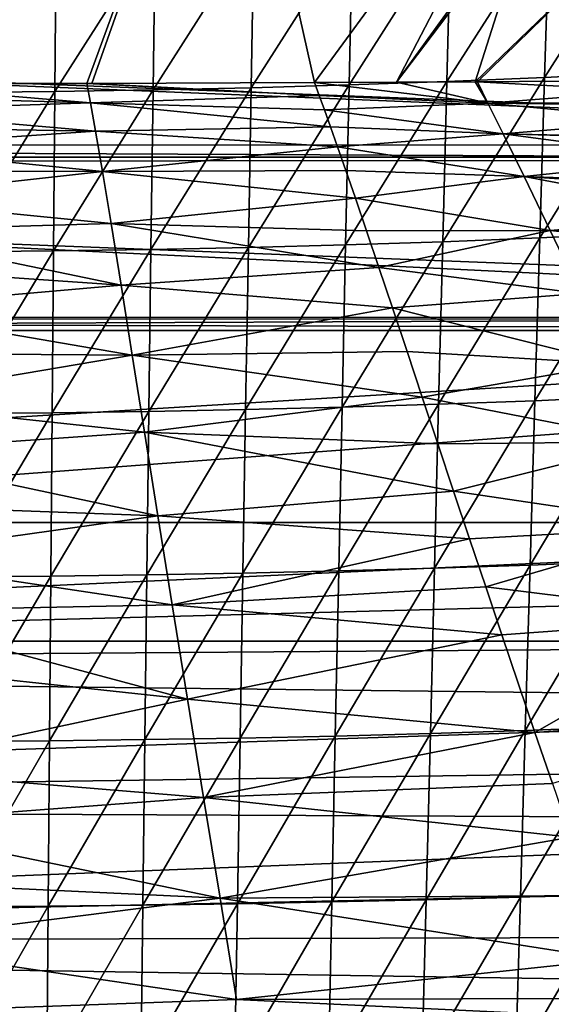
# Model space of a CAD drawing. Header units: metres. Extents: x -26 to 26, y -167 to 32.
# Tile 148 of 237: x 1.55 to 6.66, y -57.45 to -47.99. Entities that reach past the tile are written whole.
import ezdxf

# ---------------------------------------------------------------- set-up
doc = ezdxf.new("R2010")
doc.units = ezdxf.units.M
doc.layers.add('solid_12_411_043_XXX', color=7, linetype='CONTINUOUS')

msp = doc.modelspace()

# ---------------------------------------------------------------- linework, layer by layer
at = {"layer": 'solid_12_411_043_XXX'}
for points in [[(0.000017, -46.750496, 152.467316), (3.552526, -44.89233, 141.421051), (0.000021, -48.603985, 163.523483)], [(0.000021, -48.603985, 163.523483), (3.552526, -44.89233, 141.421051), (2.191808, -48.601776, 163.524857)], [(2.191808, -48.601776, 163.524857), (3.552526, -44.89233, 141.421051), (2.239504, -48.601681, 163.524933)], [(2.239504, -48.601681, 163.524933), (3.552526, -44.89233, 141.421051), (4.381402, -48.594109, 163.529297)], [(4.381402, -48.594109, 163.529297), (3.552526, -44.89233, 141.421051), (7.10499, -44.873875, 141.424316)], [(4.381402, -48.594109, 163.529297), (7.10499, -44.873875, 141.424316), (5.168777, -48.591595, 163.53064)], [(5.168777, -48.591595, 163.53064), (7.10499, -44.873875, 141.424316), (6.51624, -46.730621, 152.477646)], [(5.168777, -48.591595, 163.53064), (6.51624, -46.730621, 152.477646), (6.471045, -46.873154, 153.326141)], [(5.168777, -48.591595, 163.53064), (6.471045, -46.873154, 153.326141), (5.927446, -48.587505, 163.531815)], [(5.927446, -48.587505, 163.531815), (6.471045, -46.873154, 153.326141), (7.720381, -46.85606, 153.328125)], [(5.947202, -48.587406, 163.531891), (5.927446, -48.587505, 163.531815), (7.720381, -46.85606, 153.328125)], [(6.754011, -48.580791, 163.536972), (5.947202, -48.587406, 163.531891), (7.720381, -46.85606, 153.328125)], [(5.653998, -48.584938, 114.347115), (5.693173, -47.08189, 113.758751), (6.639489, -47.040764, 113.863014)], [(6.593593, -48.545944, 114.454659), (5.653998, -48.584938, 114.347115), (6.639489, -47.040764, 113.863014)], [(6.593593, -48.545944, 114.454659), (6.639489, -47.040764, 113.863014), (7.584722, -46.989323, 113.984062)], [(7.532011, -48.497215, 114.57946), (6.593593, -48.545944, 114.454659), (7.584722, -46.989323, 113.984062)], [(3.771767, -48.644039, 114.182304), (3.79772, -47.144215, 113.598953), (4.74591, -47.116074, 113.670769)], [(4.713376, -48.617352, 114.256363), (3.771767, -48.644039, 114.182304), (4.74591, -47.116074, 113.670769)], [(4.713376, -48.617352, 114.256363), (4.74591, -47.116074, 113.670769), (5.693173, -47.08189, 113.758751)], [(5.653998, -48.584938, 114.347115), (4.713376, -48.617352, 114.256363), (5.693173, -47.08189, 113.758751)], [(0.94324, -48.689075, 114.059669), (0.94969, -47.191719, 113.479988), (1.899345, -47.182346, 113.503624)], [(1.886427, -48.680187, 114.084023), (0.94324, -48.689075, 114.059669), (1.899345, -47.182346, 113.503624)], [(1.886427, -48.680187, 114.084023), (1.899345, -47.182346, 113.503624), (2.848772, -47.166451, 113.543251)], [(2.829356, -48.665115, 114.12487), (1.886427, -48.680187, 114.084023), (2.848772, -47.166451, 113.543251)], [(2.829356, -48.665115, 114.12487), (2.848772, -47.166451, 113.543251), (3.79772, -47.144215, 113.598953)], [(3.771767, -48.644039, 114.182304), (2.829356, -48.665115, 114.12487), (3.79772, -47.144215, 113.598953)], [(-20.15344, -47.768009, 137.908936), (20.070938, -49.311081, 137.751358), (20.153627, -47.764984, 137.909286)], [(-20.15344, -47.768009, 137.908936), (-20.070822, -49.312672, 137.751221), (20.070938, -49.311081, 137.751358)], [(15.802127, -47.891842, 177.857498), (-15.793832, -47.915928, 177.857498), (15.428016, -49.194134, 177.857605)], [(15.428016, -49.194134, 177.857605), (-15.793832, -47.915928, 177.857498), (-15.427872, -49.194653, 177.857605)], [(5.614499, -50.123737, 114.834877), (5.653998, -48.584938, 114.347115), (6.593593, -48.545944, 114.454659)], [(6.547318, -50.087273, 114.944283), (5.614499, -50.123737, 114.834877), (6.593593, -48.545944, 114.454659)], [(6.547318, -50.087273, 114.944283), (6.593593, -48.545944, 114.454659), (7.532011, -48.497215, 114.57946)], [(7.478867, -50.041718, 115.07119), (6.547318, -50.087273, 114.944283), (7.532011, -48.497215, 114.57946)], [(0.000009, -48.726009, 164.2005), (0.000021, -48.603985, 163.523483), (2.226684, -48.789272, 164.510437)], [(0.000021, -48.603985, 163.523483), (2.191808, -48.601776, 163.524857), (2.226684, -48.789272, 164.510437)], [(2.191808, -48.601776, 163.524857), (2.239504, -48.601681, 163.524933), (4.427799, -48.718533, 164.207016)], [(2.226684, -48.789272, 164.510437), (2.191808, -48.601776, 163.524857), (4.427799, -48.718533, 164.207016)], [(2.239504, -48.601681, 163.524933), (4.381402, -48.594109, 163.529297), (4.427799, -48.718533, 164.207016)], [(2.809778, -50.198708, 114.608826), (2.829356, -48.665115, 114.12487), (3.771767, -48.644039, 114.182304)], [(3.745599, -50.178997, 114.667221), (2.809778, -50.198708, 114.608826), (3.771767, -48.644039, 114.182304)], [(3.745599, -50.178997, 114.667221), (3.771767, -48.644039, 114.182304), (4.713376, -48.617352, 114.256363)], [(4.680571, -50.154045, 114.742554), (3.745599, -50.178997, 114.667221), (4.713376, -48.617352, 114.256363)], [(4.381402, -48.594109, 163.529297), (5.168777, -48.591595, 163.53064), (6.04792, -48.791664, 164.585999)], [(4.427799, -48.718533, 164.207016), (4.381402, -48.594109, 163.529297), (6.04792, -48.791664, 164.585999)], [(4.680571, -50.154045, 114.742554), (4.713376, -48.617352, 114.256363), (5.653998, -48.584938, 114.347115)], [(5.614499, -50.123737, 114.834877), (4.680571, -50.154045, 114.742554), (5.653998, -48.584938, 114.347115)], [(5.168777, -48.591595, 163.53064), (5.927446, -48.587505, 163.531815), (6.04792, -48.791664, 164.585999)], [(6.04792, -48.791664, 164.585999), (5.927446, -48.587505, 163.531815), (5.947202, -48.587406, 163.531891)], [(7.582502, -48.673862, 164.189514), (5.947202, -48.587406, 163.531891), (6.754011, -48.580791, 163.536972)], [(6.04792, -48.791664, 164.585999), (5.947202, -48.587406, 163.531891), (7.582502, -48.673862, 164.189514)], [(0.000009, -48.862144, 164.811584), (0.000009, -48.726009, 164.2005), (2.226684, -48.789272, 164.510437)], [(0.936737, -50.221107, 114.542564), (0.94324, -48.689075, 114.059669), (1.886427, -48.680187, 114.084023)], [(1.873401, -50.212799, 114.567314), (0.936737, -50.221107, 114.542564), (1.886427, -48.680187, 114.084023)], [(1.873401, -50.212799, 114.567314), (1.886427, -48.680187, 114.084023), (2.829356, -48.665115, 114.12487)], [(2.809778, -50.198708, 114.608826), (1.873401, -50.212799, 114.567314), (2.829356, -48.665115, 114.12487)], [(2.226684, -48.789272, 164.510437), (4.427799, -48.718533, 164.207016), (4.478023, -48.857277, 164.816071)], [(4.478023, -48.857277, 164.816071), (4.427799, -48.718533, 164.207016), (6.04792, -48.791664, 164.585999)], [(6.04792, -48.791664, 164.585999), (7.582502, -48.673862, 164.189514), (7.658278, -48.790543, 164.751083)], [(0.000009, -48.862144, 164.811584), (2.226684, -48.789272, 164.510437), (2.275546, -49.059978, 165.476807)], [(2.226684, -48.789272, 164.510437), (4.478023, -48.857277, 164.816071), (4.535686, -49.019478, 165.373703)], [(2.275546, -49.059978, 165.476807), (2.226684, -48.789272, 164.510437), (4.535686, -49.019478, 165.373703)], [(4.478023, -48.857277, 164.816071), (6.04792, -48.791664, 164.585999), (6.193947, -49.086498, 165.611923)], [(6.04792, -48.791664, 164.585999), (7.658278, -48.790543, 164.751083), (7.671271, -48.810631, 164.83577)], [(6.04792, -48.791664, 164.585999), (7.671271, -48.810631, 164.83577), (7.765624, -48.956799, 165.369675)], [(6.04792, -48.791664, 164.585999), (7.765624, -48.956799, 165.369675), (6.193947, -49.086498, 165.611923)], [(0.00001, -49.023251, 165.370834), (0.000009, -48.862144, 164.811584), (2.275546, -49.059978, 165.476807)], [(4.535686, -49.019478, 165.373703), (4.478023, -48.857277, 164.816071), (6.193947, -49.086498, 165.611923)], [(0.00001, -49.216415, 165.892578), (0.00001, -49.023251, 165.370834), (2.275546, -49.059978, 165.476807)], [(2.275546, -49.059978, 165.476807), (4.535686, -49.019478, 165.373703), (4.603496, -49.212341, 165.897415)], [(4.603496, -49.212341, 165.897415), (4.535686, -49.019478, 165.373703), (6.193947, -49.086498, 165.611923)], [(6.193947, -49.086498, 165.611923), (7.765624, -48.956799, 165.369675), (7.874428, -49.124977, 165.866592)], [(0.00001, -49.216415, 165.892578), (2.275546, -49.059978, 165.476807), (2.342912, -49.449883, 166.402252)], [(2.342912, -49.449883, 166.402252), (2.275546, -49.059978, 165.476807), (4.603496, -49.212341, 165.897415)], [(4.603496, -49.212341, 165.897415), (6.193947, -49.086498, 165.611923), (6.396022, -49.498245, 166.587051)], [(6.193947, -49.086498, 165.611923), (7.880166, -49.133835, 165.890366), (8.005338, -49.32695, 166.36467)], [(6.193947, -49.086498, 165.611923), (7.874428, -49.124977, 165.866592), (7.880166, -49.133835, 165.890366)], [(6.193947, -49.086498, 165.611923), (8.005338, -49.32695, 166.36467), (6.396022, -49.498245, 166.587051)], [(15.428016, -49.194134, 177.857605), (-15.427872, -49.194653, 177.857605), (15.395385, -49.340431, 177.85762)], [(15.395385, -49.340431, 177.85762), (-15.427872, -49.194653, 177.857605), (-15.391902, -49.356426, 177.85762)], [(0.000011, -49.443562, 166.392624), (0.00001, -49.216415, 165.892578), (2.342912, -49.449883, 166.402252)], [(2.342912, -49.449883, 166.402252), (4.603496, -49.212341, 165.897415), (4.682451, -49.43911, 166.404678)], [(4.682451, -49.43911, 166.404678), (4.603496, -49.212341, 165.897415), (6.396022, -49.498245, 166.587051)], [(-20.070822, -49.312672, 137.751221), (19.987951, -50.863735, 137.638336), (20.070938, -49.311081, 137.751358)], [(-20.070822, -49.312672, 137.751221), (-19.987764, -50.866928, 137.638153), (19.987951, -50.863735, 137.638336)], [(15.395385, -49.340431, 177.85762), (-15.391902, -49.356426, 177.85762), (15.16438, -50.84795, 177.857758)], [(15.16438, -50.84795, 177.857758), (-15.391902, -49.356426, 177.85762), (-15.163492, -50.857059, 177.857758)], [(6.396022, -49.498245, 166.587051), (8.005338, -49.32695, 166.36467), (8.154025, -49.556519, 166.846756)], [(0.000011, -49.709538, 166.884811), (0.000011, -49.443562, 166.392624), (2.342912, -49.449883, 166.402252)], [(0.000011, -49.709538, 166.884811), (2.342912, -49.449883, 166.402252), (2.426323, -49.949593, 167.272293)], [(2.342912, -49.449883, 166.402252), (4.682451, -49.43911, 166.404678), (4.774635, -49.706551, 166.911453)], [(2.426323, -49.949593, 167.272293), (2.342912, -49.449883, 166.402252), (4.774635, -49.706551, 166.911453)], [(4.774635, -49.706551, 166.911453), (4.682451, -49.43911, 166.404678), (6.396022, -49.498245, 166.587051)], [(4.774635, -49.706551, 166.911453), (6.396022, -49.498245, 166.587051), (6.647644, -50.016277, 167.498032)], [(6.396022, -49.498245, 166.587051), (8.192974, -49.61668, 166.962418), (8.35635, -49.869022, 167.41124)], [(6.396022, -49.498245, 166.587051), (8.154025, -49.556519, 166.846756), (8.192974, -49.61668, 166.962418)], [(6.396022, -49.498245, 166.587051), (8.35635, -49.869022, 167.41124), (6.647644, -50.016277, 167.498032)], [(0.000012, -50.017765, 167.372498), (0.000011, -49.709538, 166.884811), (2.426323, -49.949593, 167.272293)], [(2.426323, -49.949593, 167.272293), (4.774635, -49.706551, 166.911453), (4.88085, -50.017986, 167.419113)], [(4.88085, -50.017986, 167.419113), (4.774635, -49.706551, 166.911453), (6.647644, -50.016277, 167.498032)], [(6.647644, -50.016277, 167.498032), (8.35635, -49.869022, 167.41124), (8.540501, -50.153397, 167.862289)], [(0.000012, -50.017765, 167.372498), (2.426323, -49.949593, 167.272293), (2.522713, -50.542961, 168.077301)], [(2.426323, -49.949593, 167.272293), (4.88085, -50.017986, 167.419113), (5.000158, -50.370895, 167.919373)], [(2.522713, -50.542961, 168.077301), (2.426323, -49.949593, 167.272293), (5.000158, -50.370895, 167.919373)], [(0.000013, -50.36898, 167.85318), (0.000012, -50.017765, 167.372498), (2.522713, -50.542961, 168.077301)], [(5.000158, -50.370895, 167.919373), (4.88085, -50.017986, 167.419113), (6.647644, -50.016277, 167.498032)], [(5.000158, -50.370895, 167.919373), (6.647644, -50.016277, 167.498032), (6.938713, -50.620598, 168.340988)], [(6.50081, -51.652145, 115.347862), (6.547318, -50.087273, 114.944283), (7.478867, -50.041718, 115.07119)], [(7.425456, -51.609951, 115.475777), (6.50081, -51.652145, 115.347862), (7.478867, -50.041718, 115.07119)], [(6.647644, -50.016277, 167.498032), (8.540501, -50.153397, 167.862289), (8.58303, -50.219078, 167.959717)], [(6.647644, -50.016277, 167.498032), (8.58303, -50.219078, 167.959717), (6.938713, -50.620598, 168.340988)], [(3.719297, -51.737083, 115.068535), (3.745599, -50.178997, 114.667221), (4.680571, -50.154045, 114.742554)], [(4.6476, -51.713978, 115.14447), (3.719297, -51.737083, 115.068535), (4.680571, -50.154045, 114.742554)], [(4.6476, -51.713978, 115.14447), (4.680571, -50.154045, 114.742554), (5.614499, -50.123737, 114.834877)], [(5.574799, -51.685909, 115.237549), (4.6476, -51.713978, 115.14447), (5.614499, -50.123737, 114.834877)], [(5.574799, -51.685909, 115.237549), (5.614499, -50.123737, 114.834877), (6.547318, -50.087273, 114.944283)], [(6.50081, -51.652145, 115.347862), (5.574799, -51.685909, 115.237549), (6.547318, -50.087273, 114.944283)], [(0.9302, -51.776081, 114.942955), (0.936737, -50.221107, 114.542564), (1.873401, -50.212799, 114.567314)], [(1.860309, -51.768383, 114.96788), (0.9302, -51.776081, 114.942955), (1.873401, -50.212799, 114.567314)], [(1.860309, -51.768383, 114.96788), (1.873401, -50.212799, 114.567314), (2.809778, -50.198708, 114.608826)], [(2.7901, -51.755337, 115.009697), (1.860309, -51.768383, 114.96788), (2.809778, -50.198708, 114.608826)], [(2.7901, -51.755337, 115.009697), (2.809778, -50.198708, 114.608826), (3.745599, -50.178997, 114.667221)], [(3.719297, -51.737083, 115.068535), (2.7901, -51.755337, 115.009697), (3.745599, -50.178997, 114.667221)], [(0.000013, -50.763035, 168.323837), (0.000013, -50.36898, 167.85318), (2.522713, -50.542961, 168.077301)], [(2.522713, -50.542961, 168.077301), (5.000158, -50.370895, 167.919373), (5.13108, -50.760578, 168.404388)], [(5.13108, -50.760578, 168.404388), (5.000158, -50.370895, 167.919373), (6.938713, -50.620598, 168.340988)], [(0.000013, -50.763035, 168.323837), (2.522713, -50.542961, 168.077301), (2.630247, -51.215538, 168.813873)], [(2.630247, -51.215538, 168.813873), (2.522713, -50.542961, 168.077301), (5.13108, -50.760578, 168.404388)], [(5.13108, -50.760578, 168.404388), (6.938713, -50.620598, 168.340988), (7.26367, -51.298176, 169.112961)], [(0.000014, -51.19569, 168.777679), (0.000013, -50.763035, 168.323837), (2.630247, -51.215538, 168.813873)], [(2.630247, -51.215538, 168.813873), (5.13108, -50.760578, 168.404388), (5.271115, -51.179123, 168.865265)], [(5.271115, -51.179123, 168.865265), (5.13108, -50.760578, 168.404388), (7.26367, -51.298176, 169.112961)], [(-19.987764, -50.866928, 137.638153), (19.982176, -50.978348, 137.63179), (19.987951, -50.863735, 137.638336)], [(-19.987764, -50.866928, 137.638153), (-19.981949, -50.982407, 137.631577), (19.982176, -50.978348, 137.63179)], [(15.16438, -50.84795, 177.857758), (-15.163492, -50.857059, 177.857758), (-15.152524, -50.978325, 177.857758)], [(15.16438, -50.84795, 177.857758), (-15.152524, -50.978325, 177.857758), (15.152666, -50.976955, 177.857758)], [(-19.981949, -50.982407, 137.631577), (-19.882414, -53.963749, 137.548279), (19.982176, -50.978348, 137.63179)], [(19.982176, -50.978348, 137.63179), (-19.882414, -53.963749, 137.548279), (19.882442, -53.963749, 137.548279)], [(15.152666, -50.976955, 177.857758), (-15.152524, -50.978325, 177.857758), (-15.079211, -52.822376, 177.857925)], [(15.152666, -50.976955, 177.857758), (-15.079211, -52.822376, 177.857925), (15.07924, -52.822376, 177.857925)], [(0.000015, -51.660023, 169.206177), (0.000014, -51.19569, 168.777679), (2.630247, -51.215538, 168.813873)], [(2.630247, -51.215538, 168.813873), (5.271115, -51.179123, 168.865265), (5.417392, -51.617302, 169.291519)], [(5.417392, -51.617302, 169.291519), (5.271115, -51.179123, 168.865265), (7.26367, -51.298176, 169.112961)], [(0.000015, -51.660023, 169.206177), (2.630247, -51.215538, 168.813873), (2.747933, -51.956306, 169.476578)], [(2.747933, -51.956306, 169.476578), (2.630247, -51.215538, 168.813873), (5.417392, -51.617302, 169.291519)], [(5.417392, -51.617302, 169.291519), (7.26367, -51.298176, 169.112961), (7.621365, -52.046173, 169.799255)], [(0.000016, -52.148552, 169.602081), (0.000015, -51.660023, 169.206177), (2.747933, -51.956306, 169.476578)], [(2.747933, -51.956306, 169.476578), (5.417392, -51.617302, 169.291519), (5.567057, -52.065895, 169.674728)], [(5.567057, -52.065895, 169.674728), (5.417392, -51.617302, 169.291519), (7.621365, -52.046173, 169.799255)], [(5.534969, -53.263401, 115.567932), (5.574799, -51.685909, 115.237549), (6.50081, -51.652145, 115.347862)], [(6.454149, -53.232361, 115.678528), (5.534969, -53.263401, 115.567932), (6.50081, -51.652145, 115.347862)], [(6.454149, -53.232361, 115.678528), (6.50081, -51.652145, 115.347862), (7.425456, -51.609951, 115.475777)], [(7.371871, -53.193562, 115.806732), (6.454149, -53.232361, 115.678528), (7.425456, -51.609951, 115.475777)], [(0.923642, -53.346287, 115.27272), (0.9302, -51.776081, 114.942955), (1.860309, -51.768383, 114.96788)], [(1.847172, -53.339211, 115.297676), (0.923642, -53.346287, 115.27272), (1.860309, -51.768383, 114.96788)], [(1.847172, -53.339211, 115.297676), (1.860309, -51.768383, 114.96788), (2.7901, -51.755337, 115.009697)], [(2.770357, -53.327217, 115.339554), (1.847172, -53.339211, 115.297676), (2.7901, -51.755337, 115.009697)], [(2.770357, -53.327217, 115.339554), (2.7901, -51.755337, 115.009697), (3.719297, -51.737083, 115.068535)], [(3.692908, -53.310436, 115.398506), (2.770357, -53.327217, 115.339554), (3.719297, -51.737083, 115.068535)], [(3.692908, -53.310436, 115.398506), (3.719297, -51.737083, 115.068535), (4.6476, -51.713978, 115.14447)], [(4.61452, -53.2892, 115.474609), (3.692908, -53.310436, 115.398506), (4.6476, -51.713978, 115.14447)], [(4.61452, -53.2892, 115.474609), (4.6476, -51.713978, 115.14447), (5.574799, -51.685909, 115.237549)], [(5.534969, -53.263401, 115.567932), (4.61452, -53.2892, 115.474609), (5.574799, -51.685909, 115.237549)], [(0.000016, -52.148552, 169.602081), (2.747933, -51.956306, 169.476578), (2.875624, -52.758232, 170.056168)], [(2.747933, -51.956306, 169.476578), (5.567057, -52.065895, 169.674728), (5.718877, -52.520622, 170.01329)], [(2.875624, -52.758232, 170.056168), (2.747933, -51.956306, 169.476578), (5.718877, -52.520622, 170.01329)], [(5.718877, -52.520622, 170.01329), (5.567057, -52.065895, 169.674728), (7.621365, -52.046173, 169.799255)], [(5.718877, -52.520622, 170.01329), (7.621365, -52.046173, 169.799255), (8.011545, -52.862942, 170.380707)], [(0.000017, -52.65292, 169.959885), (0.000016, -52.148552, 169.602081), (2.875624, -52.758232, 170.056168)], [(2.875624, -52.758232, 170.056168), (5.718877, -52.520622, 170.01329), (5.872277, -52.979229, 170.308304)], [(5.872277, -52.979229, 170.308304), (5.718877, -52.520622, 170.01329), (8.011545, -52.862942, 170.380707)], [(0.000018, -53.163891, 170.274567), (0.000017, -52.65292, 169.959885), (2.875624, -52.758232, 170.056168)], [(0.000018, -53.163891, 170.274567), (2.875624, -52.758232, 170.056168), (3.013193, -53.615398, 170.542679)], [(3.013193, -53.615398, 170.542679), (2.875624, -52.758232, 170.056168), (5.872277, -52.979229, 170.308304)], [(15.07924, -52.822376, 177.857925), (-15.079211, -52.822376, 177.857925), (-15.059802, -54.204224, 177.858032)], [(15.07924, -52.822376, 177.857925), (-15.059802, -54.204224, 177.858032), (15.071066, -53.406548, 177.857971)], [(6.026948, -53.440346, 170.561722), (5.872277, -52.979229, 170.308304), (8.011545, -52.862942, 170.380707)], [(6.026948, -53.440346, 170.561722), (8.011545, -52.862942, 170.380707), (8.431899, -53.740147, 170.840042)], [(3.013193, -53.615398, 170.542679), (5.872277, -52.979229, 170.308304), (6.026948, -53.440346, 170.561722)], [(0.000019, -53.674412, 170.543915), (0.000018, -53.163891, 170.274567), (3.013193, -53.615398, 170.542679)], [(6.407355, -54.823994, 115.94664), (6.454149, -53.232361, 115.678528), (7.371871, -53.193562, 115.806732)], [(7.318133, -54.788582, 116.074677), (6.407355, -54.823994, 115.94664), (7.371871, -53.193562, 115.806732)], [(4.581344, -54.875851, 115.742928), (4.61452, -53.2892, 115.474609), (5.534969, -53.263401, 115.567932)], [(5.495025, -54.852314, 115.836151), (4.581344, -54.875851, 115.742928), (5.534969, -53.263401, 115.567932)], [(5.495025, -54.852314, 115.836151), (5.534969, -53.263401, 115.567932), (6.454149, -53.232361, 115.678528)], [(6.407355, -54.823994, 115.94664), (5.495025, -54.852314, 115.836151), (6.454149, -53.232361, 115.678528)], [(0.917064, -54.927937, 115.541382), (0.923642, -53.346287, 115.27272), (1.847172, -53.339211, 115.297676)], [(1.833998, -54.921482, 115.566277), (0.917064, -54.927937, 115.541382), (1.847172, -53.339211, 115.297676)], [(1.833998, -54.921482, 115.566277), (1.847172, -53.339211, 115.297676), (2.770357, -53.327217, 115.339554)], [(2.750556, -54.910538, 115.60807), (1.833998, -54.921482, 115.566277), (2.770357, -53.327217, 115.339554)], [(2.750556, -54.910538, 115.60807), (2.770357, -53.327217, 115.339554), (3.692908, -53.310436, 115.398506)], [(3.666443, -54.895229, 115.666924), (2.750556, -54.910538, 115.60807), (3.692908, -53.310436, 115.398506)], [(3.666443, -54.895229, 115.666924), (3.692908, -53.310436, 115.398506), (4.61452, -53.2892, 115.474609)], [(4.581344, -54.875851, 115.742928), (3.666443, -54.895229, 115.666924), (4.61452, -53.2892, 115.474609)], [(15.071066, -53.406548, 177.857971), (-15.059802, -54.204224, 177.858032), (15.062926, -53.985043, 177.858017)], [(3.013193, -53.615398, 170.542679), (6.026948, -53.440346, 170.561722), (6.183132, -53.904343, 170.776062)], [(6.183132, -53.904343, 170.776062), (6.026948, -53.440346, 170.561722), (8.431899, -53.740147, 170.840042)], [(0.000019, -53.674412, 170.543915), (3.013193, -53.615398, 170.542679), (3.160321, -54.521969, 170.925995)], [(3.160321, -54.521969, 170.925995), (3.013193, -53.615398, 170.542679), (6.183132, -53.904343, 170.776062)], [(0.00002, -54.182655, 170.769516), (0.000019, -53.674412, 170.543915), (3.160321, -54.521969, 170.925995)], [(6.501088, -54.842945, 171.093903), (6.183132, -53.904343, 170.776062), (8.431899, -53.740147, 170.840042)], [(6.501088, -54.842945, 171.093903), (8.431899, -53.740147, 170.840042), (8.878568, -54.667507, 171.148819)], [(3.160321, -54.521969, 170.925995), (6.183132, -53.904343, 170.776062), (6.501088, -54.842945, 171.093903)], [(-19.882414, -53.963749, 137.548279), (-19.738482, -66.156723, 137.548279), (19.882442, -53.963749, 137.548279)], [(-19.738482, -66.156723, 137.548279), (19.783798, -62.591133, 137.548279), (19.882442, -53.963749, 137.548279)], [(15.062926, -53.985043, 177.858017), (-15.059802, -54.204224, 177.858032), (15.054819, -54.557865, 177.858063)], [(15.054819, -54.557865, 177.858063), (-15.059802, -54.204224, 177.858032), (-15.040586, -55.553761, 177.858154)], [(0.000022, -55.194321, 171.098022), (0.00002, -54.182655, 170.769516), (3.160321, -54.521969, 170.925995)], [(15.054819, -54.557865, 177.858063), (-15.040586, -55.553761, 177.858154), (15.046747, -55.125011, 177.858109)], [(0.000022, -55.194321, 171.098022), (3.160321, -54.521969, 170.925995), (3.314853, -55.466228, 171.184998)], [(3.314853, -55.466228, 171.184998), (3.160321, -54.521969, 170.925995), (6.501088, -54.842945, 171.093903)], [(6.668063, -55.331524, 171.203247), (6.501088, -54.842945, 171.093903), (8.878568, -54.667507, 171.148819)], [(6.360436, -56.423477, 116.162094), (6.407355, -54.823994, 115.94664), (7.318133, -54.788582, 116.074677)], [(7.264252, -56.391411, 116.289772), (6.360436, -56.423477, 116.162094), (7.318133, -54.788582, 116.074677)], [(2.730704, -56.501823, 115.824463), (2.750556, -54.910538, 115.60807), (3.666443, -54.895229, 115.666924)], [(3.639908, -56.487965, 115.883125), (2.730704, -56.501823, 115.824463), (3.666443, -54.895229, 115.666924)], [(3.314853, -55.466228, 171.184998), (6.501088, -54.842945, 171.093903), (6.668063, -55.331524, 171.203247)], [(3.639908, -56.487965, 115.883125), (3.666443, -54.895229, 115.666924), (4.581344, -54.875851, 115.742928)], [(4.548081, -56.470425, 115.958908), (3.639908, -56.487965, 115.883125), (4.581344, -54.875851, 115.742928)], [(4.548081, -56.470425, 115.958908), (4.581344, -54.875851, 115.742928), (5.495025, -54.852314, 115.836151)], [(5.454975, -56.449116, 116.051888), (4.548081, -56.470425, 115.958908), (5.495025, -54.852314, 115.836151)], [(5.454975, -56.449116, 116.051888), (5.495025, -54.852314, 115.836151), (6.407355, -54.823994, 115.94664)], [(6.360436, -56.423477, 116.162094), (5.454975, -56.449116, 116.051888), (6.407355, -54.823994, 115.94664)], [(0.910469, -56.517574, 115.758026), (0.917064, -54.927937, 115.541382), (1.833998, -54.921482, 115.566277)], [(1.820789, -56.511734, 115.782822), (0.910469, -56.517574, 115.758026), (1.833998, -54.921482, 115.566277)], [(1.820789, -56.511734, 115.782822), (1.833998, -54.921482, 115.566277), (2.750556, -54.910538, 115.60807)], [(2.730704, -56.501823, 115.824463), (1.820789, -56.511734, 115.782822), (2.750556, -54.910538, 115.60807)], [(15.046747, -55.125011, 177.858109), (-15.040586, -55.553761, 177.858154), (15.038709, -55.686481, 177.85817)], [(0.000023, -55.717167, 171.206055), (0.000022, -55.194321, 171.098022), (3.314853, -55.466228, 171.184998)], [(3.314853, -55.466228, 171.184998), (6.668063, -55.331524, 171.203247), (6.845715, -55.848, 171.280685)], [(15.038709, -55.686481, 177.85817), (-15.040586, -55.553761, 177.858154), (-15.021564, -56.870983, 177.858261)], [(0.000023, -55.717167, 171.206055), (3.314853, -55.466228, 171.184998), (3.473464, -56.433674, 171.305634)], [(3.473464, -56.433674, 171.305634), (3.314853, -55.466228, 171.184998), (6.845715, -55.848, 171.280685)], [(15.038709, -55.686481, 177.85817), (-15.021564, -56.870983, 177.858261), (15.030704, -56.242279, 177.858215)], [(0.000024, -56.27224, 171.277206), (0.000023, -55.717167, 171.206055), (3.473464, -56.433674, 171.305634)], [(3.473464, -56.433674, 171.305634), (6.845715, -55.848, 171.280685), (7.037582, -56.407326, 171.3181)], [(15.030704, -56.242279, 177.858215), (-15.021564, -56.870983, 177.858261), (15.022733, -56.7924, 177.858261)], [(0.000025, -56.874424, 171.316376), (0.000024, -56.27224, 171.277206), (3.473464, -56.433674, 171.305634)], [(3.473464, -56.433674, 171.305634), (7.037582, -56.407326, 171.3181), (7.248031, -57.023006, 171.326538)], [(6.313349, -58.028526, 116.33239), (6.360436, -56.423477, 116.162094), (7.264252, -56.391411, 116.289772)], [(7.210167, -57.999756, 116.459732), (6.313349, -58.028526, 116.33239), (7.264252, -56.391411, 116.289772)], [(0.000025, -56.874424, 171.316376), (3.473464, -56.433674, 171.305634), (3.633152, -57.409367, 171.330032)], [(1.807541, -58.107689, 115.954071), (1.820789, -56.511734, 115.782822), (2.730704, -56.501823, 115.824463)], [(2.71079, -58.098801, 115.995575), (1.807541, -58.107689, 115.954071), (2.730704, -56.501823, 115.824463)], [(2.71079, -58.098801, 115.995575), (2.730704, -56.501823, 115.824463), (3.639908, -56.487965, 115.883125)], [(3.613289, -58.086369, 116.05407), (2.71079, -58.098801, 115.995575), (3.639908, -56.487965, 115.883125)], [(3.633152, -57.409367, 171.330032), (3.473464, -56.433674, 171.305634), (7.248031, -57.023006, 171.326538)], [(3.613289, -58.086369, 116.05407), (3.639908, -56.487965, 115.883125), (4.548081, -56.470425, 115.958908)], [(4.514709, -58.070637, 116.129662), (3.613289, -58.086369, 116.05407), (4.548081, -56.470425, 115.958908)], [(4.514709, -58.070637, 116.129662), (4.548081, -56.470425, 115.958908), (5.454975, -56.449116, 116.051888)], [(5.414786, -58.051525, 116.222427), (4.514709, -58.070637, 116.129662), (5.454975, -56.449116, 116.051888)], [(5.414786, -58.051525, 116.222427), (5.454975, -56.449116, 116.051888), (6.360436, -56.423477, 116.162094)], [(6.313349, -58.028526, 116.33239), (5.414786, -58.051525, 116.222427), (6.360436, -56.423477, 116.162094)], [(0.903854, -58.11293, 115.929375), (0.910469, -56.517574, 115.758026), (1.820789, -56.511734, 115.782822)], [(1.807541, -58.107689, 115.954071), (0.903854, -58.11293, 115.929375), (1.820789, -56.511734, 115.782822)], [(15.022733, -56.7924, 177.858261), (-15.021564, -56.870983, 177.858261), (15.014795, -57.336845, 177.858307)], [(15.014795, -57.336845, 177.858307), (-15.021564, -56.870983, 177.858261), (-15.00273, -58.155586, 177.858368)], [(0.000025, -56.874424, 171.316376), (3.633152, -57.409367, 171.330032), (0.000053, -57.53841, 171.331207)], [(12.325651, -57.382053, 171.329788), (3.633152, -57.409367, 171.330032), (7.248031, -57.023006, 171.326538)], [(15.014795, -57.336845, 177.858307), (-15.00273, -58.155586, 177.858368), (15.006891, -57.875553, 177.858353)], [(12.31958, -57.825146, 171.333786), (0.000053, -57.53841, 171.331207), (3.633152, -57.409367, 171.330032)], [(12.325651, -57.382053, 171.329788), (12.31958, -57.825146, 171.333786), (3.633152, -57.409367, 171.330032)]]:
    msp.add_3dface(points, dxfattribs=at)

doc.saveas('drawing.dxf')
